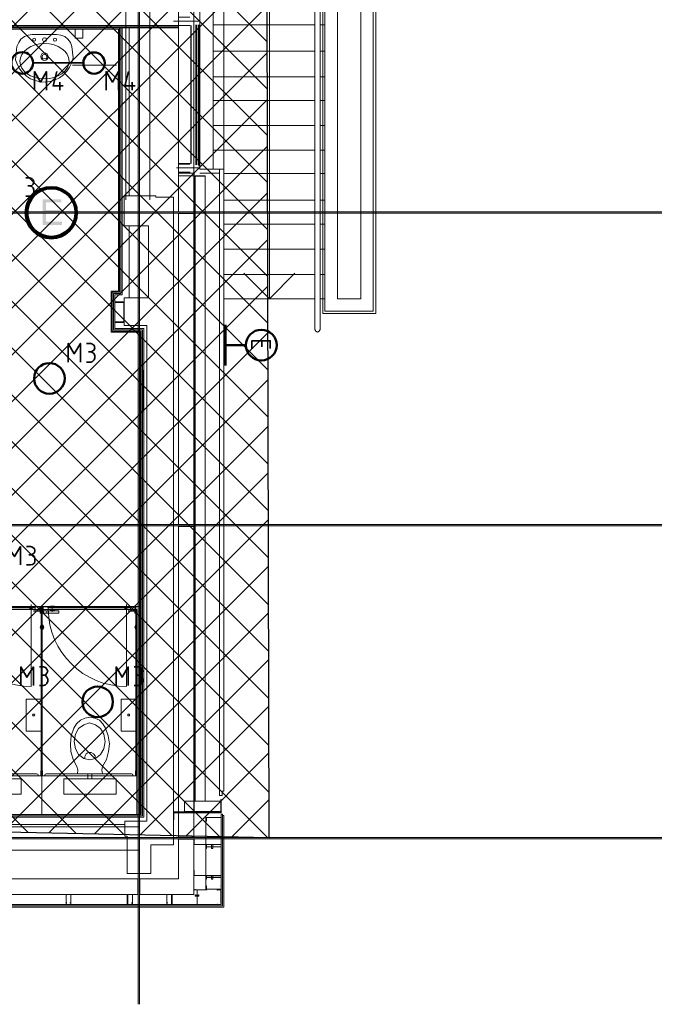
# Model space of a CAD drawing. Header units: millimetres. Extents: x 1.7 to 32.8, y 0.3 to 23.1.
# Tile 69 of 106: x 24.2 to 26.6, y 0.3 to 4.1. Entities that reach past the tile are written whole.
import ezdxf

# ---------------------------------------------------------------- set-up
doc = ezdxf.new("R2010")
doc.units = ezdxf.units.MM
doc.layers.add('PDF_Geometry', color=9, linetype='Continuous', true_color=0x808080)
doc.layers.add('PDF_Solid Fills', color=9, linetype='Continuous', true_color=0x808080)

msp = doc.modelspace()

# ---------------------------------------------------------------- hatches: boundary and pattern name
h = msp.add_hatch()
h.set_pattern_fill('ANSI37', color=256, scale=0.04)
edge = h.paths.add_edge_path()
edge.add_line((20.8971, 4.0215), (20.902, 1.01))
edge.add_line((20.902, 1.01), (25.1312, 0.9183))
edge.add_line((25.1312, 0.9183), (25.1103, 9.4614))
edge.add_line((25.1103, 9.4614), (23.5612, 9.4147))
edge.add_line((23.5612, 9.4147), (23.5612, 4.0215))
edge.add_line((23.5612, 4.0215), (20.902, 4.0215))
at = {"layer": 'PDF_Solid Fills', "transparency": 33554559}
for color, points in [(7, [(24.3336, 3.3682), (24.262, 3.3682), (24.262, 3.2699), (24.337, 3.2699), (24.337, 3.2816), (24.2753, 3.2816), (24.2753, 3.3149), (24.3303, 3.3149), (24.3303, 3.3265), (24.2753, 3.3265), (24.2753, 3.3566), (24.3336, 3.3566)]), (256, [(29.8551, 3.3165), (29.8551, 3.3199), (2.9827, 3.3199), (2.9827, 3.3149), (29.8551, 3.3149)]), (256, [(29.8551, 2.1166), (29.8551, 2.1199), (2.9827, 2.1199), (2.9827, 2.1149), (29.8551, 2.1149)]), (256, [(29.8551, 0.915), (29.8551, 0.9183), (2.9827, 0.9183), (2.9827, 0.9133), (29.8551, 0.9133)])]:
    msp.add_hatch(color=color, dxfattribs=at).paths.add_polyline_path(points)

# ---------------------------------------------------------------- linework, layer by layer
msp.add_lwpolyline([(20.8971, 4.0215), (20.902, 1.01), (25.1312, 0.9183), (25.1103, 9.4614), (23.5612, 9.4147), (23.5612, 4.0215), (20.902, 4.0215)])
at = {"layer": 'PDF_Geometry', "lineweight": 5}
msp.add_lwpolyline([(24.6336, 0.2783), (24.6336, 22.9127), (24.6336, 22.8592), (24.6286, 22.8592), (24.6286, 22.9127), (24.6286, 0.2783)], dxfattribs=at)
at = {"layer": 'PDF_Geometry', "lineweight": 18}
for points in [[(24.9569, 8.2864), (24.9569, 9.153), (24.9569, 8.1198), (24.9569, 6.9181), (24.9569, 5.7181), (24.9569, 4.5182), (24.9569, 3.4849)], [(24.8653, 6.7515), (24.8653, 5.8848), (24.9169, 5.8848), (24.9169, 5.7181), (24.9169, 5.5515), (24.8653, 5.5515), (24.8653, 4.6848), (24.9169, 4.6848), (24.9169, 4.5182), (24.9169, 4.3499), (24.8653, 4.3499), (24.8653, 3.4832), (24.9403, 3.4832), (24.9403, 3.4682), (24.8653, 3.4682)], [(24.9169, 5.6015), (25.3369, 5.6015), (25.3369, 2.9299), (25.5402, 2.9299), (25.5402, 5.8065), (24.9169, 5.8065)], [(24.9169, 5.6115), (25.3452, 5.6115), (25.3452, 2.9382), (25.5302, 2.9382), (25.5302, 5.7965), (24.9169, 5.7965)], [(24.9169, 5.6348), (24.9169, 3.4832)], [(24.5819, 4.4682), (24.5819, 3.3666)], [(24.7786, 4.3515), (24.7786, 4.3465), (24.6736, 4.3465), (24.6736, 4.4682), (24.6736, 3.3666)], [(24.8269, 4.0349), (24.7836, 4.0349), (24.7836, 4.0665), (24.7836, 4.3299)], [(25.1319, 2.9866), (25.1319, 3.1832), (25.1319, 4.3265)], [(24.7636, 4.0515), (24.8619, 4.0515)], [(24.8269, 4.0665), (24.7836, 4.0665), (24.7836, 4.0515), (24.7836, 4.0349), (24.8286, 4.0349)], [(20.8871, 0.9966), (24.6503, 0.9966), (24.6503, 2.8716), (24.5386, 2.8716), (24.5386, 3.0016), (24.5669, 3.0016), (24.5669, 4.0265)], [(24.5619, 4.0265), (24.5619, 3.0066), (24.5336, 3.0066), (24.5336, 2.8666), (24.6453, 2.8666), (24.6453, 1.0016), (20.8921, 1.0016), (20.8921, 1.5566)], [(20.8971, 4.0349), (24.7836, 4.0349), (24.7836, 3.5049)], [(20.8971, 4.0299), (24.7836, 4.0299)], [(24.5569, 4.0265), (24.5569, 3.0116), (24.5286, 3.0116), (24.5286, 2.8616), (24.6403, 2.8616), (24.6403, 1.0066), (20.8971, 1.0066), (20.8971, 1.5566)], [(20.8971, 4.0265), (24.7836, 4.0265)], [(20.8971, 4.0215), (24.5536, 4.0215), (24.5536, 3.0149), (24.5253, 3.0149), (24.5253, 2.8582), (24.6369, 2.8582), (24.6369, 1.0066)], [(24.5936, 3.3815), (24.5936, 4.0265)], [(24.8303, 4.0349), (24.8303, 3.5049)], [(24.8319, 4.0349), (24.8319, 3.5049)], [(24.8503, 4.0382), (24.8503, 3.4999)], [(24.8536, 4.0382), (24.8536, 3.4999)], [(24.8603, 4.0382), (24.8603, 3.4999)], [(24.8619, 4.0382), (24.8619, 3.4949)], [(24.9169, 4.0382), (25.3069, 4.0382)], [(25.3269, 4.0382), (25.3452, 4.0382)], [(24.9169, 3.9366), (25.3069, 3.9366)], [(25.3269, 3.9366), (25.3452, 3.9366)], [(24.5453, 3.8832), (24.3769, 3.8832)], [(24.9169, 3.8382), (25.3069, 3.8382)], [(25.3269, 3.8382), (25.3452, 3.8382)], [(24.9169, 3.7466), (25.3069, 3.7466)], [(25.3269, 3.7466), (25.3452, 3.7466)], [(24.9169, 3.6516), (25.3069, 3.6516)], [(25.3269, 3.6516), (25.3452, 3.6516)], [(24.9169, 3.5566), (25.3069, 3.5566)], [(25.3269, 3.5566), (25.3452, 3.5566)], [(24.8619, 3.4882), (24.7753, 3.4882)], [(24.8286, 3.5049), (24.7836, 3.5049), (24.7836, 3.4716), (24.8269, 3.4716)], [(24.8269, 3.5032), (24.7836, 3.5032), (24.7836, 3.4882), (24.7836, 3.4716), (24.8286, 3.4716)], [(24.7836, 3.4832), (24.7836, 3.4782), (24.7836, 3.4832)], [(24.8419, 3.4682), (24.7836, 3.4682)], [(24.8436, 3.3199), (24.8436, 3.4682)], [(24.8853, 3.4565), (24.8469, 3.4565)], [(24.9569, 3.4665), (25.3069, 3.4665)], [(25.3269, 3.4665), (25.3452, 3.4665)], [(24.9569, 3.3649), (25.3069, 3.3649)], [(25.3269, 3.3649), (25.3452, 3.3649)], [(24.8436, 3.3182), (24.8436, 1.0166)], [(24.5936, 2.9899), (24.5936, 3.2666)], [(24.9569, 3.2732), (25.3069, 3.2732)], [(25.3269, 3.2732), (25.3452, 3.2732)], [(24.9569, 3.1766), (25.3069, 3.1766)], [(25.3269, 3.1766), (25.3452, 3.1766)], [(24.9569, 3.0799), (25.3069, 3.0799)], [(25.2302, 3.0849), (25.1319, 2.9866), (25.0336, 3.0849)], [(25.3269, 3.0799), (25.3452, 3.0799)], [(25.3069, 2.9866), (24.9569, 2.9866)], [(25.3452, 2.9866), (25.3269, 2.9866)], [(20.8971, 1.9516), (20.8971, 2.1166), (20.8487, 2.1166), (20.8487, 1.9516), (20.902, 1.9516), (20.902, 2.0066), (21.6537, 2.0066), (21.6537, 1.01), (20.902, 1.01), (20.902, 1.5566), (20.8487, 1.5566), (20.8487, 0.6516), (24.9569, 0.6516), (24.9569, 1.0033), (24.9519, 1.0033), (24.9519, 1.0083), (24.9469, 1.0083), (24.9469, 0.6616), (20.8587, 0.6616), (20.8587, 1.5566)], [(24.2636, 1.7799), (24.2669, 1.7799), (24.262, 1.7799), (24.262, 1.8033), (24.2586, 1.8033), (24.2586, 1.8049), (23.8953, 1.8049), (23.922, 1.8049)], [(24.2236, 1.7983), (24.2153, 1.7983)], [(24.2186, 1.7949), (24.2186, 1.8016)], [(24.2269, 1.7883), (24.252, 1.7883), (24.252, 1.8049), (24.2586, 1.8049)], [(24.2553, 1.7866), (24.2536, 1.7866), (24.2536, 1.7799), (24.2553, 1.7799), (24.252, 1.7799), (24.252, 1.7866), (24.2269, 1.7866)], [(24.2336, 1.7949), (24.2336, 1.8016)], [(24.2536, 1.8033), (24.2536, 1.7933)], [(24.2553, 1.7899), (24.2553, 1.7883), (24.2536, 1.7883), (24.2536, 1.7916), (24.2553, 1.7916), (24.2553, 1.7933), (24.2553, 1.7949)], [(24.2586, 1.8033), (24.2553, 1.8033), (24.2553, 1.8016), (24.2553, 1.8033)], [(24.2569, 1.8016), (24.2569, 1.8033), (24.2569, 1.1566), (24.2569, 1.175)], [(24.2569, 1.7949), (24.2569, 1.7933)], [(24.2569, 1.7883), (24.2569, 1.7899)], [(24.2569, 1.7799), (24.2569, 1.7816)], [(24.2636, 1.7816), (24.2636, 1.8033), (24.2803, 1.8033), (24.2803, 1.8049), (24.2853, 1.8049), (24.2853, 1.8033), (24.2869, 1.8033), (24.2869, 1.8049), (24.2586, 1.8049), (24.6236, 1.8049), (24.6369, 1.8049)], [(24.2603, 1.1566), (24.2603, 1.8033)], [(24.2653, 1.7883), (24.2653, 1.7799)], [(24.297, 1.7916), (24.297, 1.7883), (24.2786, 1.7883), (24.2786, 1.7799), (24.3236, 1.7799), (24.3236, 1.7883), (24.3019, 1.7883), (24.3019, 1.7916)], [(24.282, 1.8049), (24.282, 1.8033), (24.2836, 1.8033), (24.2836, 1.8049), (24.2836, 1.8033), (24.2836, 1.8016), (24.2853, 1.8016), (24.2803, 1.8016), (24.282, 1.8016), (24.282, 1.8033)], [(24.2853, 1.8033), (24.2853, 1.8049)], [(24.2903, 1.8049), (24.292, 1.8066), (24.307, 1.8066), (24.307, 1.8049)], [(24.307, 1.8016), (24.307, 1.8049), (24.2903, 1.8049), (24.2903, 1.8016)], [(24.292, 1.7949), (24.292, 1.7916), (24.307, 1.7916), (24.307, 1.7949)], [(24.297, 1.7883), (24.3019, 1.7883)], [(24.2986, 1.8033), (24.2986, 1.7849)], [(24.3236, 1.7799), (24.3236, 1.7883)], [(24.5869, 1.7983), (24.5803, 1.7983)], [(24.5836, 1.7949), (24.5836, 1.8016)], [(24.5903, 1.7883), (24.6153, 1.7883), (24.6153, 1.8049), (24.6236, 1.8049)], [(24.6203, 1.7866), (24.6169, 1.7866), (24.6169, 1.7799), (24.6203, 1.7799), (24.6153, 1.7799), (24.6153, 1.7866), (24.5903, 1.7866)], [(24.5986, 1.7949), (24.5986, 1.8016)], [(24.6203, 1.8016), (24.6186, 1.8016), (24.6186, 1.8033), (24.6169, 1.8033), (24.6169, 1.7933), (24.6186, 1.7933), (24.6186, 1.7949), (24.6203, 1.7949), (24.6203, 1.7916), (24.6169, 1.7916), (24.6169, 1.7883), (24.6203, 1.7883)], [(24.6236, 1.8033), (24.6203, 1.8033), (24.6203, 1.1566), (24.6203, 1.175), (24.6186, 1.175), (24.6186, 1.155)], [(24.2553, 1.7316), (24.252, 1.7249), (24.2553, 1.7199)], [(24.2636, 1.7199), (24.2669, 1.7249), (24.2636, 1.7316)], [(24.6186, 1.7316), (24.6153, 1.7249), (24.6186, 1.7199)], [(24.9519, 1.0033), (24.9519, 0.6566), (20.8537, 0.6566), (20.8537, 1.5566)], [(24.4919, 1.1633), (24.4886, 1.1783), (24.4919, 1.1916), (24.507, 1.2183), (24.5153, 1.2483), (24.5186, 1.2783), (24.5136, 1.3083), (24.5036, 1.3383), (24.4936, 1.3549), (24.4803, 1.3683), (24.4619, 1.3766), (24.4436, 1.38), (24.4236, 1.3766), (24.4069, 1.3683), (24.3919, 1.3549), (24.3819, 1.3383), (24.3719, 1.3083), (24.3686, 1.2783), (24.3703, 1.2483), (24.3786, 1.2183), (24.3936, 1.1916), (24.3969, 1.1783), (24.3953, 1.1633)], [(24.4636, 1.22), (24.4636, 1.2316), (24.4569, 1.24), (24.4486, 1.245), (24.4369, 1.245), (24.4286, 1.24), (24.4236, 1.23), (24.4236, 1.22)], [(24.2553, 1.175), (24.2553, 1.155)], [(24.262, 1.155), (24.262, 1.175), (24.262, 1.1566)], [(24.6236, 1.155), (24.2586, 1.155), (23.8953, 1.155), (23.5303, 1.155), (23.1653, 1.155)], [(24.2453, 1.1583), (24.2436, 1.1616), (24.2386, 1.1633), (23.912, 1.1633), (23.9086, 1.1616), (23.907, 1.1583)], [(24.6086, 1.1583), (24.6069, 1.1616), (24.6036, 1.1633), (24.2769, 1.1633), (24.272, 1.1616), (24.2703, 1.1583)], [(24.4953, 1.1633), (24.3903, 1.1633)], [(24.4353, 1.1433), (24.4353, 1.1633)], [(24.4503, 1.1433), (24.4503, 1.1633)], [(24.8436, 1.0183), (24.8436, 1.0583)], [(24.9453, 1.0183), (24.9453, 1.0583)], [(24.7653, 1.0166), (24.9336, 1.0166)], [(24.8419, 0.7183), (24.8886, 0.7183), (24.8886, 0.995)], [(16.1772, 0.96), (16.2755, 0.96), (24.6319, 0.96)], [(20.8871, 0.9683), (24.5769, 0.9683)], [(24.6319, 0.87), (16.1705, 0.87)], [(24.9469, 0.8916), (24.9469, 0.8933)], [(24.9469, 0.8766), (24.9469, 0.8783)], [(24.9153, 0.7666), (24.9153, 0.7733), (24.9103, 0.7733), (24.9103, 0.7716), (24.9103, 0.7666)], [(24.9103, 0.765), (24.9103, 0.76), (24.9103, 0.7583), (24.9153, 0.7583), (24.9153, 0.765)], [(24.9469, 0.7733), (24.9469, 0.775)], [(24.9469, 0.7583), (24.9469, 0.76)], [(24.8469, 0.7183), (24.8619, 0.7183), (24.8469, 0.7183), (24.8469, 0.72)], [(24.8886, 0.7333), (24.8903, 0.7333), (24.8903, 0.7316), (24.8903, 0.72), (24.9469, 0.72), (24.9469, 0.7316), (24.9453, 0.7316), (24.9453, 0.7333), (24.9469, 0.7333)], [(24.9469, 0.7316), (24.9469, 0.7183), (24.9436, 0.7183), (24.9436, 0.72), (24.8919, 0.72), (24.8919, 0.7183), (24.8886, 0.7183), (24.8886, 0.7316)], [(24.9319, 0.7183), (24.9319, 0.7166), (24.9336, 0.7166), (24.9336, 0.7183), (24.9469, 0.7183), (24.9469, 0.715), (24.9453, 0.715), (24.9453, 0.665), (24.9469, 0.665), (24.9469, 0.6616), (24.9336, 0.6616), (24.9336, 0.6633), (24.9319, 0.6633), (24.9319, 0.6616)], [(24.9336, 0.6616), (24.9469, 0.6616), (24.9469, 0.7183), (24.9336, 0.7183)], [(24.3536, 0.6683), (24.3536, 0.67)], [(24.3703, 0.6616), (24.3703, 0.6633)], [(24.6053, 0.6683), (24.6053, 0.67)], [(24.7569, 0.6683), (24.7569, 0.67)], [(24.8469, 0.6616), (24.8469, 0.6633)], [(24.8619, 0.6616), (24.8619, 0.6633)]]:
    msp.add_lwpolyline(points, dxfattribs=at)
for points in [[(25.4836, 2.9866), (25.4836, 5.7482), (24.9169, 5.7482), (24.9169, 5.6581), (25.3936, 5.6581), (25.3936, 2.9866)], [(25.3269, 2.8682), (25.3236, 2.8616), (25.3169, 2.8582), (25.3103, 2.8616), (25.3069, 2.8682), (25.3069, 4.4449), (25.3103, 4.4515), (25.3169, 4.4549), (25.3236, 4.4515), (25.3269, 4.4449)], [(24.8419, 4.3748), (24.8419, 3.4582), (24.7836, 3.4582), (24.7836, 4.3748)], [(24.4169, 3.9865), (24.4169, 4.0215), (24.3869, 4.0215), (24.3869, 3.9865)], [(24.2353, 3.9799), (24.2336, 3.9849), (24.2303, 3.9865), (24.2253, 3.9849), (24.2236, 3.9799), (24.2253, 3.9765), (24.2303, 3.9749), (24.2336, 3.9765)], [(24.2769, 3.9799), (24.2753, 3.9865), (24.2703, 3.9882), (24.2636, 3.9865), (24.262, 3.9799), (24.2636, 3.9749), (24.2703, 3.9732), (24.2753, 3.9749)], [(24.3153, 3.9799), (24.3136, 3.9849), (24.3086, 3.9865), (24.3053, 3.9849), (24.3036, 3.9799), (24.3053, 3.9765), (24.3086, 3.9749), (24.3136, 3.9765)], [(24.2786, 3.9149), (24.2769, 3.9215), (24.2703, 3.9249), (24.262, 3.9215), (24.2603, 3.9149), (24.262, 3.9082), (24.2703, 3.9065), (24.2769, 3.9082)], [(24.9569, 3.4832), (24.9403, 3.4832), (24.9403, 1.08), (24.9503, 1.08), (24.9503, 1.0966), (24.9569, 1.0966)], [(24.8419, 3.3199), (24.8419, 3.4582), (24.7836, 3.4582), (24.7836, 3.3199)], [(24.8469, 3.3165), (24.8469, 3.4582), (24.8853, 3.4582), (24.8853, 3.3165), (24.8853, 2.1149), (24.8853, 1.0583), (24.8469, 1.0583), (24.8469, 2.1149)], [(24.7636, 3.3766), (24.6969, 3.3766), (24.6969, 3.3815), (24.5753, 3.3815), (24.5753, 3.2666), (24.6686, 3.2666), (24.6686, 2.9899), (24.5753, 2.9899), (24.5753, 2.8832), (24.6619, 2.8832), (24.6619, 0.9816), (24.5769, 0.9816), (24.5769, 0.9233), (24.5869, 0.9233), (24.5869, 0.78), (24.6769, 0.78), (24.6769, 0.89), (24.7636, 0.89)], [(24.8419, 2.1199), (24.8419, 3.3132), (24.7836, 3.3132), (24.7836, 2.1199)], [(24.5403, 2.9749), (24.5403, 2.9716), (24.5736, 2.9716), (24.5736, 2.8982), (24.5403, 2.8982), (24.5403, 2.8949), (24.5753, 2.8949), (24.5753, 2.9749)], [(24.8419, 0.92), (24.8419, 2.1116), (24.7836, 2.1116), (24.7836, 0.92)], [(24.2586, 1.0066), (24.2586, 1.7933), (23.8953, 1.7933), (23.8953, 1.0066)], [(24.2336, 1.7949), (24.2336, 1.8016), (23.9186, 1.8016), (23.9186, 1.7949)], [(24.2136, 1.8033), (24.2136, 1.7933), (24.2553, 1.7933), (24.2553, 1.8033)], [(24.222, 1.7983), (24.2203, 1.7999), (24.2186, 1.8016), (24.2169, 1.7999), (24.2169, 1.7966), (24.2186, 1.7949), (24.2203, 1.7966)], [(24.6236, 1.0066), (24.6236, 1.7933), (24.2586, 1.7933), (24.2586, 1.0066)], [(24.2636, 1.7883), (24.2636, 1.7816), (24.2653, 1.7799), (24.2786, 1.7799), (24.2786, 1.7883)], [(24.2803, 1.8033), (24.282, 1.8033), (24.282, 1.8049)], [(24.2869, 1.8033), (24.2836, 1.7999), (24.2803, 1.8033), (24.282, 1.8033), (24.282, 1.8049), (24.2836, 1.8049), (24.2853, 1.8033)], [(24.5986, 1.7949), (24.5986, 1.8016), (24.2836, 1.8016), (24.2836, 1.7949)], [(24.5769, 1.8033), (24.5769, 1.7933), (24.6186, 1.7933), (24.6186, 1.8033)], [(24.5853, 1.7983), (24.5853, 1.7999), (24.5836, 1.8016), (24.5819, 1.7999), (24.5803, 1.7983), (24.5819, 1.7966), (24.5836, 1.7949), (24.5853, 1.7966)], [(24.2553, 1.7333), (24.2569, 1.7333), (24.2569, 1.7183), (24.2553, 1.7183)], [(24.2636, 1.7183), (24.262, 1.7183), (24.262, 1.7333), (24.2636, 1.7333)], [(24.6186, 1.7333), (24.6203, 1.7333), (24.6203, 1.7183), (24.6186, 1.7183)], [(24.2569, 1.3266), (24.2569, 1.4499), (24.1986, 1.4499), (24.1986, 1.3266)], [(24.6203, 1.3266), (24.6203, 1.4499), (24.5636, 1.4499), (24.5636, 1.3266)], [(24.232, 1.3883), (24.2303, 1.3916), (24.2253, 1.3916), (24.2236, 1.3883), (24.2253, 1.385), (24.2303, 1.385)], [(24.5953, 1.3883), (24.5953, 1.3916), (24.5886, 1.3916), (24.5886, 1.385), (24.5953, 1.385)], [(24.3836, 1.2866), (24.3886, 1.2583), (24.4003, 1.2366), (24.4203, 1.2216), (24.442, 1.2166), (24.4653, 1.2216), (24.4836, 1.2366), (24.497, 1.2583), (24.5019, 1.2866), (24.497, 1.315), (24.4836, 1.3366), (24.4653, 1.3516), (24.442, 1.3583), (24.4203, 1.3516), (24.4003, 1.3366), (24.3886, 1.315)], [(24.1803, 1.085), (23.9786, 1.085), (23.9786, 1.1433), (24.1803, 1.1433)], [(24.5436, 1.085), (24.3436, 1.085), (24.3436, 1.1433), (24.5436, 1.1433)], [(24.9469, 1.065), (24.9469, 1.0133), (24.7653, 1.0133), (24.7653, 0.9866), (24.7636, 0.9866), (24.7636, 1.0166), (24.9453, 1.0166), (24.9453, 1.065)], [(24.9453, 1.0183), (24.9453, 1.0583), (24.8069, 1.0583), (24.8069, 1.0183)], [(24.8903, 0.9816), (24.8903, 0.995), (24.9469, 0.995), (24.9469, 0.9816), (24.9453, 0.9816), (24.9469, 0.9816), (24.9469, 0.995), (24.8886, 0.995), (24.8886, 0.9816)], [(24.7836, 0.76), (24.7836, 0.9116), (24.8419, 0.9116), (24.8419, 0.7), (24.6353, 0.7), (24.6353, 0.76)], [(24.9469, 0.8916), (24.8419, 0.8916), (24.8419, 0.9116), (24.8436, 0.9116), (24.8436, 0.8916)], [(24.8903, 0.8766), (24.8903, 0.8916), (24.8886, 0.8916), (24.8886, 0.8766)], [(24.8903, 0.8833), (24.9469, 0.8833)], [(24.9103, 0.8766), (24.9153, 0.8766), (24.9153, 0.8916), (24.9103, 0.8916), (24.9103, 0.89), (24.9103, 0.8833), (24.9103, 0.8783)], [(24.9469, 0.8916), (24.9469, 0.8766)], [(24.6269, 0.7), (24.6269, 0.76), (23.4353, 0.76), (23.4353, 0.7)], [(24.9469, 0.7733), (24.8419, 0.7733), (24.8419, 0.7933), (24.8436, 0.7933), (24.8436, 0.7733)], [(24.8886, 0.7583), (24.8903, 0.7583), (24.8903, 0.765), (24.9469, 0.765), (24.9469, 0.7583), (24.9469, 0.7733), (24.9469, 0.7666), (24.8903, 0.7666), (24.8903, 0.7733), (24.8886, 0.7733)], [(24.8553, 0.7183), (24.8553, 0.6616)], [(24.3703, 0.6616), (24.3703, 0.7), (24.3519, 0.7), (24.3519, 0.6616), (24.3453, 0.6616), (24.3519, 0.6616), (24.3519, 0.7), (24.3703, 0.7), (24.3703, 0.6616), (24.3753, 0.6616)], [(24.6069, 0.6616), (24.6069, 0.7), (24.5869, 0.7), (24.5869, 0.6616), (24.5819, 0.6616), (24.5886, 0.6616), (24.5886, 0.7), (24.6069, 0.7), (24.6069, 0.6616), (24.612, 0.6616)], [(24.7586, 0.6616), (24.7586, 0.7), (24.7386, 0.7), (24.7386, 0.6616), (24.7336, 0.6616), (24.7386, 0.6616), (24.7386, 0.7), (24.7569, 0.7), (24.7569, 0.6616), (24.7636, 0.6616)], [(24.8469, 0.6983), (24.8469, 0.6933), (24.8619, 0.6933), (24.8619, 0.6983), (24.8603, 0.6983), (24.8603, 0.6966), (24.8553, 0.6966), (24.8486, 0.6966), (24.8486, 0.6983)], [(24.3519, 0.6666), (24.3519, 0.6683), (24.3536, 0.6683), (24.3519, 0.6666), (24.3519, 0.6616), (24.3703, 0.6616), (24.3703, 0.6666), (24.3686, 0.6683), (24.367, 0.6683), (24.3686, 0.6683), (24.3703, 0.6683), (24.3703, 0.6666), (24.3703, 0.6616), (24.3686, 0.6616), (24.3536, 0.6616), (24.3519, 0.6616)], [(24.5903, 0.6683), (24.5886, 0.6683), (24.5886, 0.6616), (24.6053, 0.6616), (24.6053, 0.6683), (24.6036, 0.6683), (24.6053, 0.6683), (24.6069, 0.6666), (24.6069, 0.6616), (24.6053, 0.6616), (24.5886, 0.6616), (24.5886, 0.6666), (24.5886, 0.6683)], [(24.7419, 0.6683), (24.7403, 0.6683), (24.7403, 0.6666), (24.7386, 0.6666), (24.7386, 0.6616), (24.7569, 0.6616), (24.7569, 0.6683), (24.7553, 0.6683), (24.7569, 0.6683), (24.7569, 0.6666), (24.7569, 0.6616), (24.7403, 0.6616), (24.7386, 0.6616), (24.7386, 0.6666), (24.7386, 0.6683), (24.7403, 0.6683)], [(24.8619, 0.6616), (24.8469, 0.6616)]]:
    msp.add_lwpolyline(points, close=True, dxfattribs=at)
msp.add_lwpolyline([(24.1586, 3.9032), (24.1636, 3.9549), (24.1703, 3.9699), (24.1786, 3.9832), (24.1919, 3.9932), (24.207, 3.9982), (24.222, 3.9999), (24.2686, 3.9999), (24.3153, 3.9999), (24.3319, 3.9982), (24.347, 3.9932), (24.3586, 3.9832), (24.3686, 3.9699), (24.3736, 3.9549), (24.3786, 3.9115, -0.810846)], format="xyb", close=True, dxfattribs=at)
at = {"layer": 'PDF_Geometry', "color": 7, "lineweight": 35}
for points in [[(24.2253, 3.8915), (24.4169, 3.8915)], [(24.2303, 3.7866), (24.2303, 3.8582), (24.2536, 3.8182), (24.2769, 3.8582), (24.2769, 3.7866)], [(24.317, 3.8582), (24.3019, 3.8032), (24.3403, 3.8032)], [(24.5053, 3.7866), (24.5053, 3.8582), (24.5303, 3.8182), (24.5536, 3.8582), (24.5536, 3.7866)], [(24.5919, 3.8582), (24.5769, 3.8032), (24.6169, 3.8032)], [(24.3286, 3.8182), (24.3286, 3.7866)], [(24.6053, 3.8182), (24.6053, 3.7866)], [(24.197, 3.4499), (24.212, 3.4499), (24.2203, 3.4482), (24.2253, 3.4432), (24.2286, 3.4349), (24.2253, 3.4266), (24.2203, 3.4215), (24.212, 3.4199), (24.2053, 3.4199)], [(24.197, 3.3799), (24.212, 3.3799), (24.2203, 3.3815), (24.2253, 3.3882), (24.2286, 3.3949), (24.2286, 3.4032), (24.2253, 3.4115), (24.2203, 3.4166), (24.212, 3.4199)], [(24.3603, 2.7432), (24.3603, 2.8149), (24.3836, 2.7749), (24.4069, 2.8149), (24.4069, 2.7432)], [(24.4303, 2.8149), (24.4469, 2.8149), (24.4536, 2.8116), (24.4603, 2.8066), (24.4619, 2.7982), (24.4603, 2.7899), (24.4536, 2.7849), (24.4469, 2.7832), (24.4386, 2.7832)], [(25.0653, 2.7949), (25.0653, 2.8249), (25.1352, 2.8249), (25.1352, 2.7949)], [(25.1036, 2.8016), (25.1036, 2.8249)], [(24.4303, 2.7432), (24.4469, 2.7432), (24.4536, 2.7449), (24.4603, 2.7516), (24.4619, 2.7599), (24.4619, 2.7666), (24.4603, 2.7749), (24.4536, 2.7799), (24.4469, 2.7832)], [(24.6486, 2.7116), (24.6486, 2.5549)], [(24.1286, 1.9649), (24.1286, 2.0349), (24.1536, 1.9966), (24.177, 2.0349), (24.177, 1.9649)], [(24.2003, 2.0349), (24.2153, 2.0349), (24.2236, 2.0333), (24.2303, 2.0266), (24.232, 2.0199), (24.2303, 2.0116), (24.2236, 2.0066), (24.2153, 2.0033), (24.2086, 2.0033)], [(24.2003, 1.9649), (24.2153, 1.9649), (24.2236, 1.9666), (24.2303, 1.9716), (24.232, 1.9799), (24.232, 1.9883), (24.2303, 1.9966), (24.2236, 2.0016), (24.2153, 2.0033)], [(24.1786, 1.5016), (24.1786, 1.5733), (24.202, 1.5333), (24.2269, 1.5733), (24.2269, 1.5016)], [(24.2503, 1.5733), (24.2653, 1.5733), (24.2736, 1.5716), (24.2786, 1.5649), (24.282, 1.5566), (24.2786, 1.5499), (24.2736, 1.5433), (24.2653, 1.5416), (24.2586, 1.5416)], [(24.5436, 1.5016), (24.5436, 1.5733), (24.5669, 1.5333), (24.5903, 1.5733), (24.5903, 1.5016)], [(24.6136, 1.5733), (24.6303, 1.5733), (24.6386, 1.5716), (24.6436, 1.5649), (24.6453, 1.5566), (24.6436, 1.5499), (24.6386, 1.5433), (24.6303, 1.5416), (24.622, 1.5416)], [(24.2503, 1.5016), (24.2653, 1.5016), (24.2736, 1.5049), (24.2786, 1.5099), (24.282, 1.5183), (24.282, 1.5266), (24.2786, 1.5333), (24.2736, 1.5399), (24.2653, 1.5416)], [(24.6136, 1.5016), (24.6303, 1.5016), (24.6386, 1.5049), (24.6436, 1.5099), (24.6453, 1.5183), (24.6453, 1.5266), (24.6436, 1.5333), (24.6386, 1.5399), (24.6303, 1.5416)]]:
    msp.add_lwpolyline(points, dxfattribs=at)
at = {"layer": 'PDF_Geometry', "lineweight": 5}
for points in [[(29.8551, 3.3165), (29.8551, 3.3199), (2.9827, 3.3199), (2.9827, 3.3149), (29.8551, 3.3149)], [(29.8551, 2.1166), (29.8551, 2.1199), (2.9827, 2.1199), (2.9827, 2.1149), (29.8551, 2.1149)], [(29.8551, 0.915), (29.8551, 0.9183), (2.9827, 0.9183), (2.9827, 0.9133), (29.8551, 0.9133)]]:
    msp.add_lwpolyline(points, close=True, dxfattribs=at)
at = {"layer": 'PDF_Geometry', "color": 3, "lineweight": 50}
for points in [[(24.9636, 2.8866), (24.9636, 2.7299)], [(24.9636, 2.8082), (25.0419, 2.8082)]]:
    msp.add_lwpolyline(points, dxfattribs=at)
at = {"layer": 'PDF_Geometry', "lineweight": 18}
for points in [[(24.2186, 1.8133), (24.2186, 1.4983, -0.412181), (23.9186, 1.7949)], [(24.5836, 1.8133), (24.5836, 1.4983, -0.412181), (24.2836, 1.7949)]]:
    msp.add_lwpolyline(points, format="xyb", dxfattribs=at)
at = {"layer": 'PDF_Geometry', "color": 3, "lineweight": 50}
for centre, radius in [((24.1838, 3.8914), 0.0415), ((24.4593, 3.8909), 0.041), ((25.1011, 2.8084), 0.0591), ((24.2881, 2.6807), 0.0588), ((24.4732, 1.4395), 0.0587)]:
    msp.add_circle(centre, radius, dxfattribs=at)
at = {"layer": 'PDF_Geometry', "lineweight": 18}
msp.add_circle((24.2692, 3.9157), 0.0144, dxfattribs=at)
at = {"layer": 'PDF_Geometry', "color": 4, "lineweight": 50}
for centre, radius in [((24.2951, 3.3164), 0.0985), ((24.2958, 3.3171), 0.0928)]:
    msp.add_circle(centre, radius, dxfattribs=at)
at = {"layer": 'PDF_Geometry', "lineweight": 18}
msp.add_ellipse((24.2692, 3.8979), major_axis=(0.0944, 0.0012), ratio=0.71794, start_param=6.269959, end_param=12.553144, dxfattribs=at)
at = {"layer": 'PDF_Solid Fills', "lineweight": 5, "transparency": 33554559}
msp.add_solid([(24.6336, 0.2783), (24.6336, 22.9127), (24.6286, 0.2783), (24.6286, 22.9127)], dxfattribs=at)

doc.saveas('drawing.dxf')
